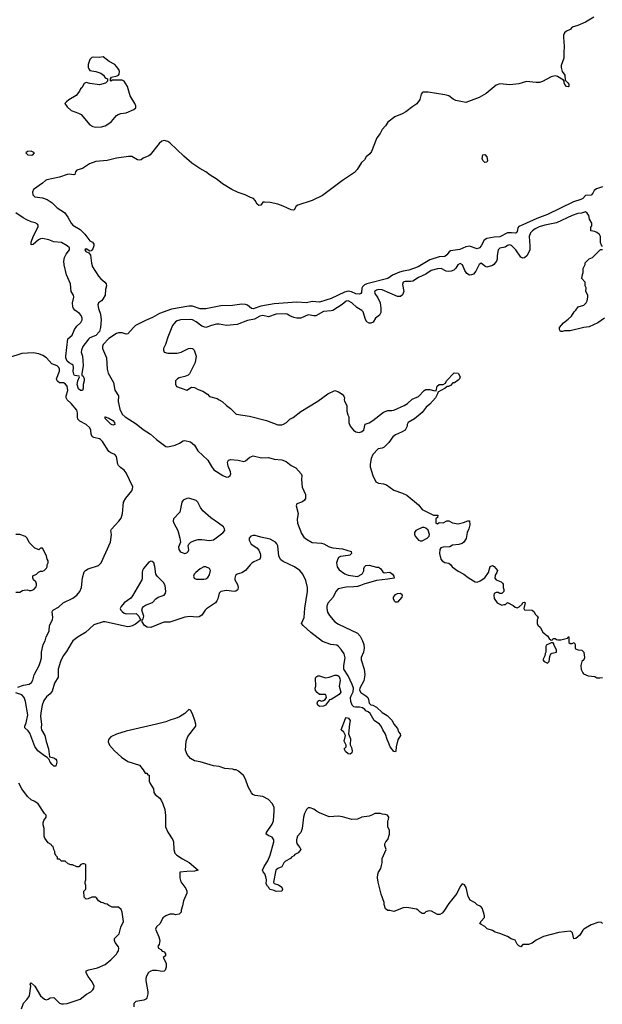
# Model space of a CAD drawing. Header units: inches. Extents: x 2348423 to 2474978, y 460702 to 613625.
# Tile 37 of 113: x 2392589 to 2398728, y 529458 to 539834. Entities that reach past the tile are written whole.
import ezdxf

# ---------------------------------------------------------------- set-up
doc = ezdxf.new("R2010")
doc.units = ezdxf.units.IN
doc.header["$MEASUREMENT"] = 0
doc.layers.add('C3592', color=7, linetype='Continuous')
doc.layers.add('C3593', color=7, linetype='Continuous')

msp = doc.modelspace()

# ---------------------------------------------------------------- linework, layer by layer
at = {"layer": 'C3592', "color": 5, "elevation": 80}
for points in [[(2392609, 529411), (2392629, 529470), (2392669, 529511), (2392692, 529548), (2392706, 529650), (2392699, 529670), (2392710, 529685), (2392750, 529650), (2392810, 529546), (2392850, 529511), (2392870, 529505), (2392890, 529511), (2392910, 529526), (2392950, 529531), (2393010, 529471), (2393030, 529464), (2393050, 529462), (2393090, 529468), (2393227, 529513), (2393294, 529566), (2393339, 529590), (2393361, 529610), (2393372, 529628), (2393373, 529650), (2393354, 529694), (2393309, 529750), (2393289, 529790), (2393288, 529810), (2393317, 529823), (2393410, 529843), (2393490, 529878), (2393550, 529925), (2393610, 529987), (2393618, 530000)], [(2394120, 530000), (2394125, 529990), (2394125, 529970), (2394101, 529950), (2394131, 529890), (2394131, 529850), (2394122, 529818), (2394111, 529809), (2394090, 529802), (2394030, 529815), (2393990, 529815), (2393970, 529809), (2393946, 529794), (2393924, 529756), (2393919, 529730), (2393919, 529710), (2393941, 529590), (2393941, 529570), (2393930, 529526), (2393924, 529516), (2393897, 529503), (2393812, 529488), (2393793, 529467), (2393792, 529430)]]:
    msp.add_lwpolyline(points, dxfattribs=at)
at = {"layer": 'C3593', "color": 5}
for points, elevation in [([(2398639, 539861), (2398551, 539810), (2398470, 539773), (2398410, 539756), (2398388, 539732), (2398350, 539712), (2398330, 539695), (2398320, 539670), (2398319, 539650), (2398328, 539552), (2398322, 539490), (2398322, 539430), (2398293, 539350), (2398293, 539330), (2398306, 539290), (2398335, 539250), (2398337, 539197), (2398366, 539170), (2398374, 539154), (2398374, 539130), (2398370, 539127), (2398350, 539130), (2398335, 539150), (2398326, 539170), (2398326, 539186), (2398318, 539198), (2398257, 539237), (2398230, 539242), (2398190, 539231), (2398098, 539182), (2398067, 539173), (2398030, 539172), (2397930, 539182), (2397850, 539160), (2397753, 539147), (2397650, 539159), (2397610, 539145), (2397505, 539055), (2397430, 539013), (2397290, 538962), (2397184, 538984), (2397158, 538998), (2397112, 539032), (2397070, 539044), (2396895, 539070), (2396839, 539070), (2396830, 539065), (2396820, 539050), (2396805, 538995), (2396774, 538946), (2396730, 538919), (2396658, 538862), (2396619, 538841), (2396543, 538810), (2396470, 538753), (2396445, 538715), (2396410, 538676), (2396386, 538634), (2396351, 538590), (2396296, 538444), (2396279, 538421), (2396240, 538390), (2396222, 538358), (2396190, 538330), (2396144, 538256), (2396117, 538223), (2395990, 538140), (2395779, 537981), (2395670, 537928), (2395521, 537879), (2395504, 537870), (2395482, 537830), (2395470, 537827), (2395450, 537830), (2395364, 537870), (2395309, 537890), (2395230, 537908), (2395170, 537913), (2395151, 537910), (2395130, 537879), (2395110, 537876), (2395090, 537889), (2395072, 537930), (2395052, 537950), (2395020, 537960), (2394964, 537990), (2394890, 538015), (2394825, 538045), (2394725, 538105), (2394670, 538150), (2394596, 538196), (2394550, 538232), (2394486, 538266), (2394404, 538324), (2394317, 538397), (2394170, 538535), (2394150, 538550), (2394110, 538562), (2394087, 538553), (2394059, 538530), (2393965, 538410), (2393950, 538399), (2393890, 538374), (2393870, 538359), (2393850, 538354), (2393830, 538359), (2393772, 538392), (2393734, 538394), (2393610, 538375), (2393510, 538351), (2393390, 538339), (2393326, 538314), (2393250, 538267), (2393193, 538247), (2393176, 538230), (2393170, 538204), (2393160, 538200), (2393110, 538205), (2393090, 538203), (2393010, 538174), (2392874, 538146), (2392861, 538139), (2392831, 538110), (2392735, 538045), (2392724, 538016), (2392726, 537990), (2392748, 537968), (2392830, 537958), (2392878, 537938), (2392930, 537903), (2392985, 537850), (2393062, 537802), (2393095, 537755), (2393130, 537689), (2393150, 537669), (2393225, 537625), (2393275, 537575), (2393330, 537504), (2393358, 537490), (2393371, 537470), (2393372, 537450), (2393360, 537420), (2393342, 537398), (2393330, 537395), (2393290, 537419), (2393276, 537410), (2393285, 537390), (2393317, 537377), (2393334, 537354), (2393346, 537270), (2393358, 537230), (2393421, 537130), (2393445, 537105), (2393488, 537070), (2393502, 537050), (2393504, 537030), (2393492, 536990), (2393490, 536930), (2393466, 536890), (2393450, 536872), (2393419, 536850), (2393412, 536830), (2393418, 536790), (2393440, 536730), (2393448, 536670), (2393441, 536590), (2393431, 536550), (2393390, 536508), (2393330, 536480), (2393313, 536467), (2393256, 536390), (2393240, 536350), (2393237, 536330), (2393250, 536290), (2393257, 536190), (2393243, 536103), (2393245, 536090), (2393257, 536077), (2393269, 536049), (2393269, 536030), (2393257, 535990), (2393259, 535950), (2393250, 535927), (2393230, 535927), (2393210, 535943), (2393196, 535990), (2393203, 536030), (2393219, 536070), (2393217, 536077), (2393166, 536086), (2393159, 536099), (2393152, 536130), (2393155, 536170), (2393152, 536192), (2393142, 536202), (2393110, 536218), (2393090, 536237), (2393077, 536270), (2393075, 536290), (2393097, 536470), (2393142, 536510), (2393168, 536570), (2393190, 536605), (2393235, 536645), (2393248, 536670), (2393248, 536690), (2393237, 536717), (2393218, 536738), (2393170, 536772), (2393156, 536790), (2393150, 536808), (2393145, 536850), (2393159, 536910), (2393156, 536930), (2393130, 536970), (2393123, 537050), (2393084, 537144), (2393057, 537250), (2393054, 537290), (2393062, 537330), (2393078, 537362), (2393115, 537410), (2393115, 537430), (2393091, 537450), (2393030, 537485), (2392950, 537493), (2392895, 537515), (2392830, 537528), (2392810, 537525), (2392787, 537513), (2392730, 537465), (2392710, 537463), (2392709, 537490), (2392731, 537550), (2392784, 537650), (2392784, 537670), (2392778, 537678), (2392753, 537693), (2392710, 537704), (2392664, 537724), (2392625, 537745), (2392550, 537798)], 40), ([(2398730, 538072), (2398667, 538053), (2398644, 538036), (2398630, 538006), (2398610, 537985), (2398550, 537980), (2398522, 537950), (2398502, 537938), (2398426, 537914), (2398150, 537783), (2398039, 537741), (2397890, 537671), (2397850, 537656), (2397838, 537642), (2397830, 537601), (2397820, 537590), (2397810, 537586), (2397770, 537590), (2397730, 537587), (2397650, 537547), (2397590, 537544), (2397512, 537528), (2397484, 537510), (2397450, 537450), (2397434, 537430), (2397410, 537418), (2397329, 537449), (2397290, 537441), (2397227, 537413), (2397130, 537397), (2397113, 537387), (2397090, 537356), (2397070, 537340), (2397010, 537334), (2396910, 537302), (2396788, 537230), (2396690, 537194), (2396630, 537185), (2396590, 537172), (2396518, 537142), (2396470, 537108), (2396248, 537052), (2396221, 537039), (2396201, 537019), (2396194, 537006), (2396190, 536961), (2396184, 536950), (2396170, 536943), (2396130, 536947), (2396087, 536967), (2396050, 536974), (2396010, 536964), (2395870, 536897), (2395750, 536857), (2395670, 536865), (2395610, 536849), (2395510, 536859), (2395270, 536841), (2395130, 536816), (2395050, 536786), (2395030, 536790), (2394990, 536826), (2394970, 536833), (2394930, 536838), (2394830, 536821), (2394710, 536819), (2394550, 536788), (2394490, 536789), (2394410, 536815), (2394370, 536817), (2394190, 536783), (2394062, 536738), (2393990, 536696), (2393914, 536666), (2393809, 536611), (2393788, 536592), (2393730, 536523), (2393710, 536520), (2393670, 536533), (2393630, 536534), (2393610, 536527), (2393530, 536475), (2393469, 536410), (2393460, 536390), (2393460, 536370), (2393503, 536270), (2393511, 536150), (2393521, 536110), (2393577, 536010), (2393591, 535930), (2393629, 535870), (2393627, 535810), (2393645, 535730), (2393670, 535679), (2393699, 535650), (2393816, 535576), (2393890, 535516), (2393966, 535466), (2394030, 535409), (2394130, 535336), (2394150, 535333), (2394229, 535350), (2394274, 535370), (2394310, 535396), (2394330, 535399), (2394390, 535386), (2394430, 535351), (2394466, 535290), (2394572, 535192), (2394610, 535124), (2394636, 535090), (2394731, 535030), (2394770, 535012), (2394790, 535016), (2394807, 535030), (2394813, 535047), (2394812, 535070), (2394786, 535130), (2394780, 535170), (2394789, 535191), (2394810, 535201), (2394892, 535192), (2394950, 535179), (2394970, 535184), (2395015, 535225), (2395050, 535239), (2395137, 535217), (2395210, 535221), (2395270, 535202), (2395350, 535195), (2395398, 535178), (2395450, 535137), (2395499, 535110), (2395554, 535050), (2395562, 535030), (2395560, 534990), (2395567, 534907), (2395601, 534830), (2395599, 534790), (2395590, 534770), (2395570, 534754), (2395510, 534733), (2395504, 534710), (2395524, 534630), (2395512, 534570), (2395516, 534530), (2395559, 534419), (2395582, 534382), (2395610, 534359), (2395670, 534324), (2395770, 534318), (2395795, 534310), (2395850, 534280), (2395890, 534268), (2395990, 534257), (2396081, 534230), (2396085, 534210), (2396067, 534193), (2396050, 534187), (2395970, 534178), (2395950, 534165), (2395937, 534143), (2395928, 534110), (2395933, 534070), (2395957, 534037), (2396014, 533994), (2396050, 533982), (2396150, 533966), (2396195, 533990), (2396202, 533998), (2396215, 534025), (2396215, 534050), (2396222, 534070), (2396238, 534082), (2396270, 534086), (2396350, 534065), (2396370, 534065), (2396390, 534052), (2396415, 534015), (2396430, 534006), (2396490, 534011), (2396518, 533990), (2396531, 533970), (2396534, 533950), (2396470, 533937), (2396350, 533926), (2396214, 533886), (2396182, 533870), (2396150, 533862), (2396110, 533856), (2396030, 533853), (2395945, 533835), (2395921, 533810), (2395894, 533750), (2395836, 533684), (2395825, 533655), (2395824, 533630), (2395834, 533590), (2395855, 533555), (2395910, 533490), (2395950, 533464), (2396148, 533368), (2396176, 533336), (2396200, 533290), (2396216, 533250), (2396219, 533210), (2396212, 533170), (2396187, 533113), (2396186, 533090), (2396220, 532990), (2396225, 532930), (2396214, 532866), (2396174, 532790), (2396170, 532770), (2396185, 532745), (2396236, 532710), (2396258, 532690), (2396265, 532670), (2396271, 532630), (2396290, 532615), (2396310, 532610), (2396350, 532590), (2396410, 532533), (2396460, 532500), (2396513, 532450), (2396533, 532410), (2396570, 532365), (2396582, 532330), (2396599, 532310), (2396603, 532290), (2396574, 532246), (2396556, 532170), (2396554, 532126), (2396550, 532118), (2396530, 532123), (2396492, 532170), (2396477, 532217), (2396460, 532250), (2396445, 532305), (2396415, 532350), (2396398, 532390), (2396381, 532410), (2396326, 532450), (2396281, 532521), (2396261, 532541), (2396238, 532550), (2396225, 532565), (2396201, 532581), (2396170, 532590), (2396128, 532588), (2396110, 532594), (2396092, 532612), (2396079, 532650), (2396076, 532690), (2396081, 532710), (2396103, 532750), (2396106, 532790), (2396093, 532830), (2396050, 532919), (2396005, 532990), (2396003, 533030), (2396020, 533110), (2396008, 533150), (2395978, 533198), (2395950, 533230), (2395930, 533242), (2395869, 533249), (2395781, 533281), (2395658, 533378), (2395575, 533450), (2395559, 533470), (2395587, 533533), (2395592, 533632), (2395623, 533810), (2395621, 533850), (2395605, 533925), (2395572, 533992), (2395542, 534030), (2395486, 534070), (2395365, 534125), (2395342, 534142), (2395321, 534181), (2395310, 534290), (2395300, 534310), (2395283, 534330), (2395230, 534361), (2395130, 534381), (2395070, 534400), (2395050, 534399), (2395026, 534390), (2395007, 534370), (2395008, 534348), (2395029, 534309), (2395089, 534269), (2395110, 534243), (2395124, 534210), (2395128, 534190), (2395128, 534170), (2395121, 534150), (2395058, 534122), (2395034, 534106), (2395016, 534090), (2394970, 534029), (2394930, 534006), (2394882, 533990), (2394864, 533976), (2394855, 533950), (2394857, 533930), (2394883, 533883), (2394891, 533850), (2394887, 533830), (2394879, 533821), (2394868, 533812), (2394850, 533808), (2394770, 533820), (2394710, 533809), (2394690, 533790), (2394676, 533730), (2394668, 533710), (2394653, 533690), (2394556, 533624), (2394542, 533610), (2394510, 533558), (2394480, 533540), (2394450, 533537), (2394386, 533546), (2394330, 533539), (2394170, 533485), (2394110, 533485), (2394090, 533479), (2393970, 533430), (2393932, 533432), (2393903, 533450), (2393879, 533490), (2393878, 533510), (2393890, 533522), (2393896, 533550), (2393877, 533610), (2393884, 533636), (2393894, 533650), (2393916, 533664), (2393990, 533692), (2394022, 533730), (2394048, 533750), (2394110, 533770), (2394126, 533790), (2394130, 533810), (2394122, 533870), (2394105, 533905), (2394036, 533970), (2394022, 533990), (2394013, 534073), (2394003, 534110), (2393985, 534125), (2393970, 534127), (2393950, 534118), (2393894, 534050), (2393883, 534030), (2393878, 534010), (2393880, 533950), (2393875, 533930), (2393778, 533762), (2393762, 533738), (2393690, 533690), (2393657, 533650), (2393649, 533630), (2393656, 533610), (2393670, 533596), (2393690, 533581), (2393710, 533574), (2393816, 533576), (2393843, 533550), (2393862, 533510), (2393857, 533503), (2393810, 533464), (2393775, 533445), (2393750, 533438), (2393730, 533437), (2393630, 533456), (2393490, 533489), (2393470, 533489), (2393370, 533457), (2393284, 533376), (2393205, 533330), (2393150, 533288), (2393130, 533261), (2393084, 533176), (2393048, 533132), (2393018, 533070), (2392996, 532990), (2392993, 532970), (2392996, 532904), (2392957, 532843), (2392930, 532757), (2392910, 532731), (2392870, 532699), (2392842, 532658), (2392826, 532610), (2392811, 532529), (2392810, 532490), (2392820, 532410), (2392816, 532370), (2392819, 532350), (2392854, 532290), (2392867, 532227), (2392891, 532150), (2392905, 532065), (2392950, 532057), (2392970, 532041), (2392976, 532030), (2392981, 532010), (2392970, 531966), (2392950, 531969), (2392930, 531984), (2392909, 532010), (2392899, 532039), (2392880, 532060), (2392850, 532076), (2392781, 532130), (2392750, 532174), (2392695, 532315), (2392679, 532339), (2392644, 532370), (2392644, 532390), (2392657, 532423), (2392674, 532510), (2392651, 532650), (2392638, 532690), (2392610, 532720), (2392550, 532742)], 60), ([(2398730, 537446), (2398718, 537458), (2398708, 537488), (2398709, 537550), (2398697, 537570), (2398670, 537593), (2398650, 537602), (2398606, 537610), (2398607, 537647), (2398617, 537663), (2398619, 537690), (2398593, 537733), (2398587, 537770), (2398570, 537794), (2398550, 537811), (2398510, 537796), (2398470, 537791), (2398410, 537772), (2398245, 537695), (2398123, 537670), (2398064, 537650), (2398021, 537630), (2397993, 537610), (2397970, 537587), (2397957, 537550), (2397966, 537450), (2397964, 537410), (2397955, 537385), (2397933, 537347), (2397910, 537326), (2397890, 537323), (2397870, 537332), (2397816, 537410), (2397770, 537456), (2397750, 537463), (2397730, 537455), (2397704, 537436), (2397650, 537427), (2397631, 537410), (2397620, 537350), (2397622, 537310), (2397612, 537288), (2397585, 537255), (2397570, 537244), (2397510, 537226), (2397490, 537236), (2397450, 537267), (2397430, 537256), (2397397, 537183), (2397370, 537153), (2397350, 537145), (2397330, 537142), (2397301, 537161), (2397281, 537190), (2397255, 537250), (2397230, 537265), (2397207, 537250), (2397185, 537215), (2397164, 537196), (2397136, 537184), (2397110, 537180), (2397084, 537184), (2397030, 537212), (2396990, 537208), (2396924, 537190), (2396867, 537153), (2396790, 537116), (2396730, 537079), (2396710, 537074), (2396650, 537075), (2396631, 537070), (2396623, 537043), (2396636, 536970), (2396624, 536936), (2396601, 536919), (2396570, 536917), (2396410, 536986), (2396370, 536990), (2396350, 536985), (2396327, 536970), (2396330, 536950), (2396364, 536904), (2396386, 536850), (2396395, 536795), (2396393, 536750), (2396380, 536720), (2396340, 536690), (2396313, 536647), (2396290, 536635), (2396270, 536635), (2396246, 536650), (2396234, 536674), (2396210, 536757), (2396195, 536770), (2396141, 536801), (2396090, 536851), (2396050, 536871), (2396030, 536868), (2395986, 536834), (2395889, 536771), (2395870, 536765), (2395790, 536759), (2395710, 536715), (2395690, 536714), (2395630, 536724), (2395550, 536690), (2395510, 536690), (2395477, 536697), (2395434, 536714), (2395409, 536730), (2395390, 536734), (2395290, 536731), (2395210, 536703), (2395150, 536718), (2395118, 536710), (2395063, 536677), (2394990, 536666), (2394879, 536621), (2394770, 536610), (2394690, 536626), (2394664, 536624), (2394610, 536613), (2394550, 536590), (2394510, 536604), (2394450, 536651), (2394410, 536670), (2394390, 536674), (2394282, 536670), (2394250, 536662), (2394230, 536649), (2394200, 536610), (2394151, 536489), (2394125, 536410), (2394103, 536370), (2394103, 536350), (2394110, 536332), (2394150, 536319), (2394250, 536321), (2394290, 536331), (2394368, 536370), (2394390, 536373), (2394411, 536370), (2394426, 536350), (2394447, 536290), (2394437, 536223), (2394377, 536103), (2394365, 536090), (2394330, 536073), (2394270, 536059), (2394251, 536049), (2394232, 536028), (2394232, 535992), (2394242, 535970), (2394350, 535931), (2394399, 535961), (2394430, 535958), (2394470, 535936), (2394520, 535920), (2394567, 535887), (2394590, 535863), (2394670, 535841), (2394692, 535830), (2394722, 535810), (2394768, 535768), (2394810, 535736), (2394870, 535678), (2395010, 535656), (2395190, 535611), (2395310, 535564), (2395350, 535565), (2395370, 535571), (2395402, 535590), (2395437, 535623), (2395470, 535643), (2395550, 535707), (2395730, 535814), (2395835, 535890), (2395910, 535925), (2395950, 535911), (2395987, 535887), (2396006, 535866), (2396011, 535850), (2396007, 535830), (2396010, 535814), (2396038, 535770), (2396038, 535710), (2396046, 535670), (2396056, 535650), (2396057, 535590), (2396071, 535550), (2396105, 535510), (2396131, 535491), (2396165, 535485), (2396188, 535490), (2396215, 535510), (2396229, 535571), (2396270, 535587), (2396310, 535611), (2396421, 535699), (2396470, 535716), (2396510, 535715), (2396530, 535719), (2396642, 535770), (2396675, 535790), (2396726, 535834), (2396790, 535863), (2396850, 535925), (2396870, 535938), (2396910, 535936), (2396950, 535925), (2396976, 535924), (2396989, 535971), (2397008, 535990), (2397050, 535991), (2397075, 536005), (2397088, 536030), (2397167, 536113), (2397211, 536111), (2397231, 536071), (2397223, 536050), (2397210, 536034), (2397170, 536009), (2397152, 536008), (2397130, 535978), (2397108, 535968), (2397092, 535968), (2397074, 535950), (2396994, 535910), (2396992, 535890), (2396972, 535850), (2396910, 535782), (2396871, 535750), (2396830, 535695), (2396750, 535629), (2396682, 535590), (2396672, 535570), (2396672, 535550), (2396650, 535508), (2396614, 535486), (2396550, 535461), (2396522, 535438), (2396480, 535380), (2396430, 535329), (2396410, 535319), (2396368, 535312), (2396310, 535253), (2396293, 535210), (2396282, 535150), (2396283, 535123), (2396311, 535030), (2396343, 534963), (2396371, 534951), (2396423, 534943), (2396453, 534933), (2396530, 534875), (2396623, 534843), (2396670, 534823), (2396790, 534721), (2396830, 534671), (2396950, 534612), (2396994, 534614), (2396992, 534588), (2396978, 534582), (2396974, 534570), (2396974, 534530), (2396984, 534524), (2396990, 534522), (2397010, 534534), (2397050, 534532), (2397090, 534552), (2397110, 534552), (2397151, 534531), (2397210, 534523), (2397266, 534534), (2397310, 534554), (2397330, 534554), (2397331, 534511), (2397323, 534470), (2397305, 534430), (2397294, 534366), (2397270, 534329), (2397250, 534314), (2397215, 534305), (2397150, 534298), (2397122, 534278), (2397050, 534277), (2397026, 534270), (2397015, 534250), (2397014, 534210), (2397028, 534150), (2397041, 534130), (2397070, 534115), (2397110, 534106), (2397131, 534091), (2397147, 534070), (2397210, 534021), (2397270, 533991), (2397315, 533955), (2397370, 533921), (2397390, 533911), (2397410, 533907), (2397440, 533920), (2397489, 533951), (2397529, 534010), (2397547, 534073), (2397570, 534082), (2397590, 534072), (2397625, 534030), (2397618, 534010), (2397598, 533982), (2397596, 533950), (2397611, 533930), (2397662, 533910), (2397677, 533897), (2397684, 533884), (2397685, 533850), (2397692, 533828), (2397692, 533808), (2397670, 533786), (2397650, 533788), (2397630, 533798), (2397610, 533798), (2397590, 533786), (2397586, 533770), (2397590, 533734), (2397622, 533690), (2397670, 533665), (2397693, 533673), (2397707, 533673), (2397730, 533694), (2397790, 533662), (2397810, 533642), (2397830, 533638), (2397853, 533647), (2397884, 533676), (2397890, 533691), (2397910, 533697), (2397917, 533690), (2397902, 533630), (2397910, 533614), (2397990, 533612), (2398010, 533594), (2398022, 533570), (2398042, 533550), (2398052, 533530), (2398042, 533510), (2398042, 533470), (2398050, 533454), (2398072, 533432), (2398100, 533380), (2398124, 533364), (2398134, 533350), (2398150, 533342), (2398170, 533312), (2398190, 533294), (2398202, 533298), (2398210, 533314), (2398230, 533314), (2398244, 533304), (2398260, 533300), (2398290, 533298), (2398362, 533318), (2398368, 533332), (2398374, 533330), (2398374, 533270), (2398390, 533262), (2398410, 533262), (2398432, 533272), (2398442, 533250), (2398442, 533210), (2398445, 533205), (2398473, 533193), (2398514, 533190), (2398534, 533170), (2398542, 533110), (2398532, 533090), (2398511, 533069), (2398501, 533030), (2398505, 532985), (2398522, 532950), (2398530, 532942), (2398578, 532918), (2398651, 532911), (2398670, 532898), (2398703, 532897), (2398730, 532902)], 80), ([(2398750, 536689), (2398681, 536639), (2398590, 536599), (2398534, 536590), (2398390, 536555), (2398330, 536555), (2398310, 536548), (2398286, 536550), (2398278, 536570), (2398278, 536590), (2398319, 536641), (2398370, 536678), (2398402, 536710), (2398430, 536754), (2398450, 536772), (2398473, 536807), (2398534, 536826), (2398559, 536850), (2398569, 536870), (2398577, 536910), (2398574, 536930), (2398555, 536970), (2398558, 537010), (2398549, 537030), (2398547, 537067), (2398508, 537110), (2398516, 537124), (2398518, 537150), (2398528, 537170), (2398528, 537212), (2398547, 537253), (2398548, 537272), (2398567, 537293), (2398590, 537314), (2398626, 537330), (2398710, 537414), (2398730, 537414)], 80), ([(2392570, 532800), (2392630, 532823), (2392690, 532832), (2392715, 532850), (2392727, 532873), (2392742, 532930), (2392793, 533027), (2392810, 533071), (2392818, 533110), (2392819, 533170), (2392838, 533250), (2392857, 533290), (2392869, 533331), (2392899, 533390), (2392905, 533450), (2392936, 533510), (2392938, 533538), (2392930, 533590), (2392936, 533604), (2392946, 533614), (2392997, 533643), (2393047, 533690), (2393150, 533739), (2393190, 533770), (2393223, 533810), (2393242, 533850), (2393250, 533951), (2393270, 534015), (2393282, 534030), (2393310, 534046), (2393419, 534081), (2393449, 534110), (2393545, 534330), (2393556, 534410), (2393551, 534450), (2393556, 534464), (2393635, 534550), (2393658, 534582), (2393673, 534630), (2393683, 534750), (2393707, 534793), (2393770, 534869), (2393779, 534890), (2393780, 534910), (2393710, 535058), (2393690, 535086), (2393650, 535115), (2393630, 535136), (2393623, 535150), (2393610, 535232), (2393590, 535253), (2393551, 535271), (2393530, 535285), (2393460, 535390), (2393440, 535410), (2393430, 535417), (2393371, 535431), (2393358, 535438), (2393344, 535464), (2393338, 535510), (2393330, 535532), (2393290, 535568), (2393223, 535603), (2393203, 535623), (2393197, 535650), (2393198, 535690), (2393190, 535720), (2393132, 535790), (2393088, 535828), (2393079, 535850), (2393079, 535870), (2393095, 535925), (2393090, 535973), (2393070, 535998), (2393050, 536007), (2393010, 536008), (2392990, 536020), (2392983, 536030), (2392978, 536050), (2393008, 536130), (2393009, 536150), (2393001, 536170), (2392985, 536185), (2392927, 536207), (2392870, 536270), (2392834, 536294), (2392790, 536314), (2392730, 536323), (2392610, 536316), (2392470, 536271)], 60), ([(2393486, 535650), (2393489, 535649)], 40), ([(2392550, 533802), (2392590, 533802), (2392620, 533820), (2392636, 533824), (2392670, 533825), (2392690, 533818), (2392710, 533818), (2392738, 533830), (2392762, 533858), (2392768, 533870), (2392768, 533890), (2392758, 533910), (2392735, 533930), (2392727, 533953), (2392727, 533973), (2392766, 533990), (2392788, 534012), (2392810, 534022), (2392830, 534022), (2392846, 534030), (2392870, 534054), (2392878, 534070), (2392878, 534090), (2392888, 534110), (2392888, 534130), (2392878, 534150), (2392870, 534186), (2392830, 534266), (2392810, 534266), (2392790, 534246), (2392776, 534256), (2392750, 534266), (2392690, 534326), (2392668, 534370), (2392650, 534388), (2392590, 534408), (2392550, 534408)], 80), ([(2398729, 530310), (2398719, 530319), (2398690, 530324), (2398610, 530294), (2398535, 530250), (2398522, 530238), (2398492, 530188), (2398450, 530153), (2398429, 530149), (2398415, 530210), (2398403, 530223), (2398390, 530229), (2398270, 530215), (2398110, 530174), (2398030, 530135), (2397990, 530104), (2397950, 530089), (2397890, 530089), (2397870, 530065), (2397850, 530073), (2397830, 530093), (2397810, 530133), (2397767, 530147), (2397730, 530173), (2397650, 530204), (2397598, 530218), (2397570, 530235), (2397515, 530255), (2397490, 530278), (2397450, 530298), (2397438, 530310), (2397450, 530334), (2397487, 530373), (2397488, 530390), (2397478, 530430), (2397468, 530450), (2397467, 530467), (2397448, 530488), (2397410, 530508), (2397390, 530528), (2397335, 530555), (2397314, 530594), (2397294, 530690), (2397277, 530717), (2397253, 530727), (2397230, 530698), (2397194, 530626), (2397110, 530522), (2397060, 530440), (2397042, 530418), (2397017, 530403), (2396990, 530404), (2396930, 530439), (2396910, 530443), (2396890, 530441), (2396870, 530433), (2396850, 530415), (2396830, 530415), (2396810, 530428), (2396789, 530449), (2396770, 530459), (2396670, 530478), (2396630, 530476), (2396530, 530435), (2396490, 530448), (2396468, 530448), (2396443, 530463), (2396429, 530509), (2396429, 530530), (2396397, 530617), (2396365, 530745), (2396359, 530790), (2396362, 530830), (2396370, 530852), (2396394, 530890), (2396402, 530922), (2396409, 530950), (2396410, 530994), (2396449, 531090), (2396438, 531130), (2396438, 531150), (2396448, 531170), (2396470, 531194), (2396486, 531250), (2396486, 531290), (2396468, 531330), (2396468, 531390), (2396476, 531404), (2396478, 531430), (2396466, 531450), (2396440, 531460), (2396410, 531462), (2396390, 531469), (2396330, 531469), (2396306, 531454), (2396270, 531442), (2396194, 531430), (2396150, 531409), (2396090, 531404), (2395990, 531435), (2395950, 531439), (2395850, 531435), (2395750, 531475), (2395715, 531495), (2395690, 531515), (2395650, 531528), (2395630, 531528), (2395612, 531510), (2395591, 531470), (2395581, 531430), (2395566, 531310), (2395551, 531269), (2395518, 531230), (2395506, 531190), (2395505, 531170), (2395510, 531154), (2395522, 531130), (2395542, 531110), (2395552, 531088), (2395524, 531056), (2395490, 531038), (2395477, 531023), (2395454, 531010), (2395444, 530996), (2395390, 530968), (2395372, 530950), (2395350, 530908), (2395310, 530889), (2395289, 530871), (2395264, 530744), (2395272, 530730), (2395316, 530716), (2395353, 530693), (2395358, 530670), (2395352, 530650), (2395290, 530648), (2395270, 530659), (2395228, 530668), (2395218, 530678), (2395215, 530690), (2395202, 530702), (2395187, 530727), (2395189, 530770), (2395183, 530803), (2395173, 530833), (2395155, 530855), (2395149, 530870), (2395164, 530910), (2395203, 530970), (2395230, 531030), (2395267, 531170), (2395266, 531190), (2395250, 531219), (2395213, 531233), (2395186, 531250), (2395189, 531270), (2395250, 531356), (2395264, 531390), (2395272, 531492), (2395270, 531535), (2395250, 531573), (2395210, 531617), (2395150, 531649), (2395070, 531658), (2395046, 531670), (2395030, 531686), (2394995, 531750), (2394969, 531830), (2394949, 531869), (2394896, 531916), (2394870, 531928), (2394849, 531929), (2394835, 531935), (2394750, 531942), (2394690, 531964), (2394632, 531972), (2394490, 532013), (2394430, 532024), (2394389, 532049), (2394355, 532090), (2394336, 532136), (2394344, 532230), (2394361, 532279), (2394444, 532390), (2394444, 532410), (2394433, 532450), (2394410, 532518), (2394390, 532558), (2394370, 532566), (2394330, 532522), (2394273, 532487), (2394231, 532469), (2394183, 532457), (2394130, 532436), (2394030, 532409), (2393710, 532337), (2393610, 532306), (2393550, 532277), (2393526, 532250), (2393523, 532223), (2393536, 532190), (2393587, 532130), (2393663, 532063), (2393730, 532017), (2393850, 531978), (2393891, 531930), (2393910, 531894), (2393930, 531894), (2393938, 531878), (2393953, 531873), (2393954, 531810), (2393964, 531784), (2393998, 531730), (2394001, 531690), (2394016, 531670), (2394067, 531630), (2394084, 531604), (2394099, 531570), (2394117, 531510), (2394127, 531447), (2394127, 531330), (2394150, 531271), (2394203, 531190), (2394211, 531170), (2394213, 531090), (2394223, 531050), (2394244, 531030), (2394303, 530990), (2394374, 530954), (2394471, 530870), (2394430, 530860), (2394350, 530859), (2394278, 530850), (2394276, 530790), (2394286, 530750), (2394339, 530679), (2394351, 530650), (2394351, 530630), (2394314, 530550), (2394305, 530495), (2394291, 530450), (2394291, 530430), (2394270, 530408), (2394230, 530402), (2394210, 530408), (2394170, 530408), (2394128, 530392), (2394098, 530370), (2394071, 530310), (2394030, 530275), (2394021, 530250), (2394056, 530170), (2394066, 530130), (2394058, 530090), (2394045, 530070), (2394051, 530050), (2394075, 530035), (2394090, 530019), (2394115, 530010), (2394120, 530000)], 80), ([(2393618, 530000), (2393630, 530021), (2393634, 530050), (2393630, 530062), (2393595, 530110), (2393589, 530130), (2393589, 530150), (2393638, 530202), (2393656, 530270), (2393684, 530330), (2393669, 530430), (2393657, 530457), (2393630, 530482), (2393563, 530483), (2393530, 530498), (2393510, 530515), (2393490, 530518), (2393468, 530528), (2393446, 530530), (2393418, 530550), (2393400, 530580), (2393390, 530588), (2393350, 530588), (2393312, 530568), (2393290, 530566), (2393270, 530586), (2393266, 530650), (2393286, 530670), (2393286, 530710), (2393278, 530730), (2393278, 530750), (2393286, 530770), (2393286, 530930), (2393270, 530938), (2393250, 530938), (2393234, 530930), (2393213, 530907), (2393190, 530906), (2393147, 530927), (2393128, 530928), (2393100, 530940), (2393070, 530966), (2393030, 530966), (2393010, 530986), (2392987, 530987), (2392986, 531010), (2392970, 531026), (2392958, 531050), (2392958, 531070), (2392948, 531090), (2392942, 531122), (2392927, 531127), (2392922, 531142), (2392890, 531158), (2392855, 531210), (2392848, 531230), (2392848, 531310), (2392835, 531350), (2392835, 531370), (2392845, 531395), (2392868, 531430), (2392868, 531450), (2392849, 531469), (2392784, 531570), (2392750, 531597), (2392710, 531614), (2392670, 531649), (2392610, 531729), (2392579, 531790)], 80)]:
    msp.add_lwpolyline(points, dxfattribs=dict(at, elevation=elevation))
for points, elevation in [([(2393470, 539442), (2393430, 539435), (2393370, 539441), (2393350, 539436), (2393330, 539415), (2393310, 539364), (2393310, 539330), (2393316, 539316), (2393330, 539299), (2393392, 539290), (2393445, 539270), (2393471, 539250), (2393490, 539222), (2393514, 539210), (2393513, 539187), (2393494, 539166), (2393430, 539149), (2393330, 539161), (2393290, 539172), (2393270, 539161), (2393243, 539117), (2393230, 539107), (2393220, 539080), (2393183, 539037), (2393108, 538990), (2393082, 538970), (2393066, 538950), (2393090, 538915), (2393130, 538879), (2393210, 538850), (2393236, 538836), (2393330, 538728), (2393361, 538710), (2393390, 538702), (2393450, 538705), (2393490, 538715), (2393530, 538739), (2393557, 538763), (2393610, 538824), (2393626, 538834), (2393655, 538845), (2393710, 538854), (2393793, 538887), (2393813, 538907), (2393813, 538927), (2393804, 538950), (2393753, 539033), (2393726, 539130), (2393690, 539185), (2393670, 539197), (2393562, 539198), (2393550, 539186), (2393546, 539190), (2393546, 539210), (2393558, 539230), (2393617, 539243), (2393629, 539251), (2393638, 539262), (2393641, 539290), (2393634, 539310), (2393610, 539341), (2393590, 539362), (2393533, 539393)], 40), ([(2392710, 538448), (2392673, 538447), (2392654, 538430), (2392674, 538410), (2392710, 538406), (2392726, 538410), (2392746, 538430)], 40), ([(2397490, 538331), (2397470, 538352), (2397464, 538370), (2397471, 538409), (2397490, 538413), (2397510, 538388), (2397519, 538350), (2397510, 538333)], 40), ([(2393489, 535649), (2393530, 535635), (2393572, 535610), (2393588, 535590), (2393590, 535569), (2393570, 535563), (2393550, 535572), (2393489, 535630)], 40), ([(2394370, 534792), (2394350, 534790), (2394313, 534770), (2394298, 534750), (2394275, 534645), (2394210, 534573), (2394207, 534550), (2394213, 534530), (2394254, 534450), (2394278, 534370), (2394285, 534330), (2394264, 534276), (2394266, 534250), (2394279, 534230), (2394290, 534222), (2394330, 534210), (2394350, 534215), (2394365, 534230), (2394371, 534249), (2394366, 534290), (2394372, 534308), (2394393, 534330), (2394430, 534347), (2394470, 534356), (2394510, 534357), (2394590, 534347), (2394630, 534354), (2394730, 534428), (2394750, 534450), (2394748, 534470), (2394735, 534490), (2394685, 534530), (2394604, 534584), (2394518, 534658), (2394493, 534693), (2394466, 534750), (2394450, 534768)], 60), ([(2396850, 534482), (2396830, 534482), (2396765, 534450), (2396751, 534429), (2396748, 534412), (2396755, 534390), (2396790, 534351), (2396810, 534341), (2396830, 534344), (2396884, 534370), (2396904, 534390), (2396909, 534410), (2396895, 534455), (2396870, 534475)], 80), ([(2394550, 534067), (2394530, 534067), (2394490, 534048), (2394445, 534010), (2394429, 533990), (2394422, 533970), (2394429, 533949), (2394450, 533940), (2394530, 533937), (2394550, 533942), (2394570, 533956), (2394590, 533983), (2394601, 534030), (2394589, 534050)], 60), ([(2396550, 533697), (2396543, 533703), (2396527, 533727), (2396527, 533750), (2396550, 533776), (2396570, 533787), (2396598, 533790), (2396610, 533785), (2396619, 533770), (2396615, 533750), (2396570, 533697)], 60), ([(2398210, 533266), (2398190, 533266), (2398170, 533258), (2398138, 533242), (2398134, 533230), (2398134, 533170), (2398125, 533155), (2398122, 533130), (2398102, 533090), (2398114, 533070), (2398150, 533052), (2398168, 533070), (2398175, 533125), (2398186, 533150), (2398200, 533160), (2398246, 533170), (2398246, 533190), (2398218, 533250), (2398218, 533258)], 80), ([(2395750, 532598), (2395729, 532610), (2395725, 532630), (2395730, 532652), (2395750, 532662), (2395770, 532652), (2395790, 532658), (2395808, 532670), (2395822, 532690), (2395819, 532710), (2395810, 532722), (2395750, 532724), (2395724, 532744), (2395706, 532766), (2395702, 532790), (2395708, 532812), (2395705, 532895), (2395710, 532905), (2395730, 532918), (2395750, 532921), (2395810, 532900), (2395850, 532906), (2395910, 532926), (2395930, 532928), (2395943, 532923), (2395954, 532914), (2395964, 532890), (2395966, 532870), (2395956, 532810), (2395972, 532748), (2395956, 532724), (2395870, 532669), (2395855, 532665), (2395810, 532609), (2395790, 532599)], 60), ([(2396070, 532095), (2396050, 532098), (2396023, 532123), (2396009, 532149), (2396028, 532170), (2396028, 532190), (2396007, 532230), (2396021, 532290), (2396005, 532325), (2395978, 532350), (2396021, 532470), (2396030, 532479), (2396055, 532475), (2396071, 532450), (2396063, 532410), (2396055, 532310), (2396074, 532254), (2396071, 532191), (2396084, 532164), (2396091, 532131), (2396090, 532108)], 60)]:
    msp.add_lwpolyline(points, close=True, dxfattribs=dict(at, elevation=elevation))

doc.saveas('drawing.dxf')
